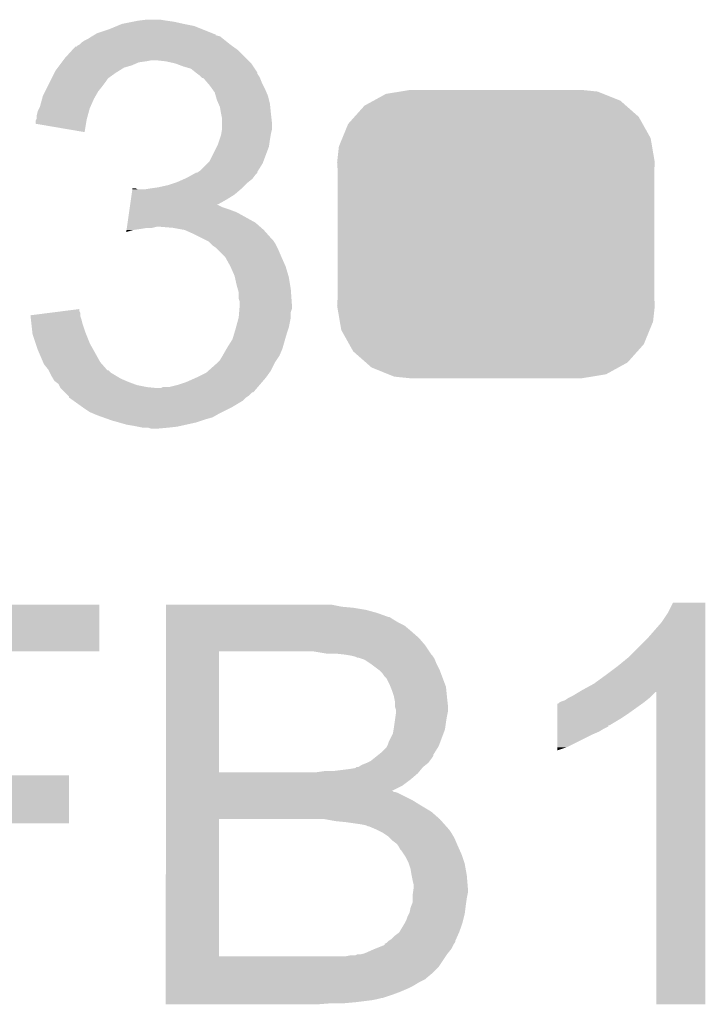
# Model space of a CAD drawing. Extents: x -1.3 to 24.2, y -3.9 to 39.2.
# Tile 22 of 31: x 4.8 to 6.5, y 31.1 to 33.5. Entities that reach past the tile are written whole.
import ezdxf

# ---------------------------------------------------------------- set-up
doc = ezdxf.new("R2010")
doc.units = 0
doc.layers.get('0').update_dxf_attribs({"linetype": 'CONTINUOUS'})
doc.layers.add('ULTRASONIC_4_CLICK_V101_GTO', color=9, linetype='CONTINUOUS')
doc.layers.add('ULTRASONIC_4_CLICK_V101_GTS', color=11, linetype='CONTINUOUS')

# ---------------------------------------------------------------- blocks, each defined once
blk = doc.blocks.new('CUSTOM_75')
for points in [[(-0.298526, 0.325596), (-0.268438, 0.342124), (0.30335, 0.325596), (0.2622, 0.342124)], [(-0.268438, 0.342124), (-0.233628, 0.347838), (0.2622, 0.342124), (0.247972, 0.347838)], [(-0.233628, 0.347838), (-0.20955, 0.35179), (0.247972, 0.347838), (0.20955, 0.35179)], [(-0.34504, 0.286174), (-0.320744, 0.31339), (0.348152, 0.286174), (0.317222, 0.31339)], [(-0.320744, 0.31339), (-0.298526, 0.325596), (0.317222, 0.31339), (0.30335, 0.325596)], [(-0.37475, 0.234078), (-0.360486, 0.26887), (0.377262, 0.234078), (0.357822, 0.26887)], [(-0.360486, 0.26887), (-0.34504, 0.286174), (0.357822, 0.26887), (0.348152, 0.286174)], [(-0.383124, 0.213652), (-0.37475, 0.234078), (0.380766, 0.213652), (0.377262, 0.234078)], [(-0.38735, 0.17526), (-0.383124, 0.213652), (0.38735, 0.17526), (0.380766, 0.213652)], [(-0.38608, 0.154124), (-0.38735, 0.17526), (0.38608, 0.154124), (0.38735, 0.17526)], [(-0.38608, -0.154124), (-0.38608, 0.154124), (0.38608, -0.154124), (0.38608, 0.154124)], [(-0.38735, -0.17526), (-0.38608, -0.154124), (0.38735, -0.17526), (0.38608, -0.154124)], [(-0.380764, -0.213652), (-0.38735, -0.17526), (0.383124, -0.213652), (0.38735, -0.17526)], [(-0.377262, -0.234078), (-0.380764, -0.213652), (0.374748, -0.234078), (0.383124, -0.213652)], [(-0.35782, -0.26887), (-0.377262, -0.234078), (0.360486, -0.26887), (0.374748, -0.234078)], [(-0.348152, -0.286174), (-0.35782, -0.26887), (0.345038, -0.286174), (0.360486, -0.26887)], [(-0.31722, -0.31339), (-0.348152, -0.286174), (0.320744, -0.31339), (0.345038, -0.286174)], [(-0.30335, -0.325596), (-0.31722, -0.31339), (0.298524, -0.325596), (0.320744, -0.31339)], [(-0.262198, -0.342124), (-0.30335, -0.325596), (0.268438, -0.342124), (0.298524, -0.325596)], [(-0.247972, -0.347838), (-0.262198, -0.342124), (0.233626, -0.347838), (0.268438, -0.342124)], [(-0.20955, -0.35179), (-0.247972, -0.347838), (0.20955, -0.35179), (0.233626, -0.347838)]]:
    blk.add_solid(points)

msp = doc.modelspace()

# ---------------------------------------------------------------- linework, layer by layer
at = {"layer": 'ULTRASONIC_4_CLICK_V101_GTO'}
for points in [[(5.003798, 33.44418), (5.022082, 33.451798), (5.22859, 33.44418), (5.209542, 33.451798)], [(5.022082, 33.451798), (5.034282, 33.45688), (5.209542, 33.451798), (5.18414, 33.45688)], [(5.034282, 33.45688), (5.05968, 33.46196), (5.18414, 33.45688), (5.161278, 33.46196)], [(5.05968, 33.46196), (5.07238, 33.4645), (5.161278, 33.46196), (5.1435, 33.4645)], [(5.07238, 33.4645), (5.092702, 33.46704), (5.1435, 33.4645), (5.128262, 33.46704)], [(4.953002, 33.421322), (4.960614, 33.426398), (5.279388, 33.421322), (5.273042, 33.426398)], [(4.960614, 33.426398), (4.960618, 33.4264), (5.273042, 33.426398), (5.273036, 33.4264)], [(4.960618, 33.4264), (4.964844, 33.428936), (5.273036, 33.4264), (5.2629, 33.428936)], [(4.964844, 33.428936), (4.969044, 33.431456), (5.2629, 33.428936), (5.26288, 33.431456)], [(4.969044, 33.431456), (4.969084, 33.43148), (5.26288, 33.431456), (5.260344, 33.43148)], [(4.969084, 33.43148), (4.973318, 33.43402), (5.260344, 33.43148), (5.253994, 33.43402)], [(4.973318, 33.43402), (5.003798, 33.44418), (5.253994, 33.43402), (5.22859, 33.44418)], [(4.913052, 33.393378), (4.919984, 33.401), (5.316222, 33.393378), (5.305552, 33.401)], [(4.919984, 33.401), (4.922526, 33.401006), (5.305552, 33.401), (5.305544, 33.401006)], [(4.922526, 33.401006), (4.925064, 33.403542), (5.305544, 33.401006), (5.301994, 33.403542)], [(4.925064, 33.403542), (4.930134, 33.40608), (5.301994, 33.403542), (5.29844, 33.40608)], [(4.930134, 33.40608), (4.930138, 33.406082), (5.29844, 33.40608), (5.298438, 33.406082)], [(4.930138, 33.406082), (4.93522, 33.41116), (5.298438, 33.406082), (5.29209, 33.41116)], [(4.93522, 33.41116), (4.942842, 33.41624), (5.29209, 33.41116), (5.28574, 33.41624)], [(4.942842, 33.41624), (4.953002, 33.421322), (5.28574, 33.41624), (5.279388, 33.421322)], [(4.89458, 33.37306), (4.913052, 33.393378), (5.33654, 33.37306), (5.316222, 33.393378)], [(4.877436, 33.350198), (4.881244, 33.355278), (5.039358, 33.350198), (5.05714, 33.355278)], [(4.881244, 33.355278), (4.886958, 33.362898), (5.05714, 33.355278), (5.074918, 33.362898)], [(4.886958, 33.362898), (4.888864, 33.36544), (5.074918, 33.362898), (5.0927, 33.36544)], [(4.888864, 33.36544), (4.89077, 33.36798), (5.0927, 33.36544), (5.105398, 33.36798)], [(4.89077, 33.36798), (4.89458, 33.37306), (5.34162, 33.36798), (5.33654, 33.37306)], [(5.140958, 33.36544), (5.118098, 33.36798), (5.34416, 33.36544), (5.34162, 33.36798)], [(5.163818, 33.36036), (5.140958, 33.36544), (5.34924, 33.36036), (5.34416, 33.36544)], [(5.18414, 33.35274), (5.163818, 33.36036), (5.35432, 33.35274), (5.34924, 33.36036)], [(5.20192, 33.347662), (5.18414, 33.35274), (5.357706, 33.347662), (5.35432, 33.35274)], [(4.86283, 33.324798), (4.869182, 33.3375), (5.001258, 33.324798), (5.019042, 33.3375)], [(4.869182, 33.3375), (4.871722, 33.342578), (5.019042, 33.3375), (5.027166, 33.342578)], [(4.871722, 33.342578), (4.877436, 33.350198), (5.027166, 33.342578), (5.039358, 33.350198)], [(5.21462, 33.3375), (5.20192, 33.347662), (5.36448, 33.3375), (5.357706, 33.347662)], [(5.214624, 33.337498), (5.21462, 33.3375), (5.36448, 33.337498), (5.36448, 33.3375)], [(5.218014, 33.334954), (5.214624, 33.337498), (5.364484, 33.334954), (5.36448, 33.337498)], [(5.224778, 33.32988), (5.218014, 33.334954), (5.367868, 33.32988), (5.364484, 33.334954)], [(5.227318, 33.327342), (5.224778, 33.32988), (5.36956, 33.327342), (5.367868, 33.32988)], [(4.846318, 33.291778), (4.85267, 33.30448), (4.975858, 33.291778), (4.98602, 33.30448)], [(4.85267, 33.30448), (4.85775, 33.31464), (4.98602, 33.30448), (4.99364, 33.31464)], [(4.85775, 33.31464), (4.861562, 33.32226), (4.99364, 33.31464), (4.99872, 33.32226)], [(4.861562, 33.32226), (4.86283, 33.324798), (4.99872, 33.32226), (5.001258, 33.324798)], [(5.229854, 33.324806), (5.227318, 33.327342), (5.370576, 33.324806), (5.36956, 33.327342)], [(5.232394, 33.3248), (5.229854, 33.324806), (5.370578, 33.3248), (5.370576, 33.324806)], [(5.241106, 33.31464), (5.232394, 33.3248), (5.37464, 33.31464), (5.370578, 33.3248)], [(5.24764, 33.30702), (5.241106, 33.31464), (5.37845, 33.30702), (5.37464, 33.31464)], [(5.253084, 33.2994), (5.24764, 33.30702), (5.38226, 33.2994), (5.37845, 33.30702)], [(4.83916, 33.273998), (4.84124, 33.28162), (4.9657, 33.273998), (4.970054, 33.28162)], [(4.84124, 33.28162), (4.846318, 33.291778), (4.970054, 33.28162), (4.975858, 33.291778)], [(5.260338, 33.289244), (5.253084, 33.2994), (5.386614, 33.289244), (5.38226, 33.2994)], [(5.262518, 33.281618), (5.260338, 33.289244), (5.38988, 33.281618), (5.386614, 33.289244)], [(5.265418, 33.27146), (5.262518, 33.281618), (5.39242, 33.27146), (5.38988, 33.281618)], [(4.833622, 33.253682), (4.83916, 33.273998), (4.956668, 33.253682), (4.9657, 33.273998)], [(5.269774, 33.261298), (5.265418, 33.27146), (5.39496, 33.261298), (5.39242, 33.27146)], [(5.273038, 33.253682), (5.269774, 33.261298), (5.395722, 33.253682), (5.39496, 33.261298)], [(4.826, 33.233362), (4.82854, 33.243522), (4.95069, 33.233362), (4.95346, 33.243522)], [(4.826, 33.225744), (4.826, 33.233362), (4.948612, 33.225744), (4.95069, 33.233362)], [(4.82854, 33.243522), (4.83235, 33.25114), (4.95346, 33.243522), (4.955538, 33.25114)], [(4.83235, 33.25114), (4.833622, 33.253682), (4.955538, 33.25114), (4.956668, 33.253682)], [(5.27558, 33.23844), (5.273038, 33.253682), (5.397246, 33.23844), (5.395722, 33.253682)], [(5.27609, 33.2359), (5.27558, 33.23844), (5.3975, 33.2359), (5.397246, 33.23844)], [(5.27812, 33.225742), (5.27609, 33.2359), (5.39863, 33.225742), (5.3975, 33.2359)], [(4.82346, 33.21306), (4.823462, 33.220664), (4.94622, 33.21306), (4.947494, 33.220664)], [(4.942816, 33.192724), (4.82346, 33.21306), (4.942816, 33.192724), (4.94622, 33.21306)], [(4.823462, 33.220664), (4.824728, 33.2232), (4.947494, 33.220664), (4.94792, 33.2232)], [(4.824728, 33.2232), (4.826, 33.225744), (4.94792, 33.2232), (4.948612, 33.225744)], [(5.27812, 33.213038), (5.27812, 33.225742), (5.40004, 33.213038), (5.39863, 33.225742)], [(5.27812, 33.200342), (5.27812, 33.213038), (5.40004, 33.200342), (5.40004, 33.213038)], [(5.272192, 33.17494), (5.27558, 33.1851), (5.39496, 33.17494), (5.396652, 33.1851)], [(5.27558, 33.1851), (5.276426, 33.19018), (5.396652, 33.1851), (5.3975, 33.19018)], [(5.276426, 33.19018), (5.278118, 33.200338), (5.3975, 33.19018), (5.40004, 33.200338)], [(5.278118, 33.200338), (5.27812, 33.200342), (5.40004, 33.200338), (5.40004, 33.200342)], [(5.265416, 33.157156), (5.26796, 33.162242), (5.392418, 33.157156), (5.393144, 33.162242)], [(5.26796, 33.162242), (5.272192, 33.17494), (5.393144, 33.162242), (5.39496, 33.17494)], [(5.247642, 33.121604), (5.265416, 33.157156), (5.379084, 33.121604), (5.392418, 33.157156)], [(5.224782, 33.098742), (5.242556, 33.116518), (5.366068, 33.098742), (5.377178, 33.116518)], [(5.242556, 33.116518), (5.247642, 33.121604), (5.377178, 33.116518), (5.379084, 33.121604)], [(5.19176, 33.08096), (5.205474, 33.088578), (5.353684, 33.08096), (5.3594, 33.088578)], [(5.205474, 33.088578), (5.214614, 33.093654), (5.3594, 33.088578), (5.364474, 33.093654)], [(5.214614, 33.093654), (5.214626, 33.09366), (5.364474, 33.093654), (5.364474, 33.09366)], [(5.214626, 33.09366), (5.217166, 33.093664), (5.364474, 33.09366), (5.364474, 33.093664)], [(5.217166, 33.093664), (5.220966, 33.096198), (5.364474, 33.093664), (5.36448, 33.096198)], [(5.220966, 33.096198), (5.224782, 33.098742), (5.36448, 33.096198), (5.366068, 33.098742)], [(5.123178, 33.0581), (5.14604, 33.063182), (5.32892, 33.0581), (5.334002, 33.063182)], [(5.14604, 33.063182), (5.161276, 33.06826), (5.334002, 33.063182), (5.33908, 33.06826)], [(5.161276, 33.06826), (5.168898, 33.0708), (5.33908, 33.06826), (5.342254, 33.0708)], [(5.168898, 33.0708), (5.186038, 33.078418), (5.342254, 33.0708), (5.351778, 33.078418)], [(5.186038, 33.078418), (5.19176, 33.08096), (5.351778, 33.078418), (5.353684, 33.08096)], [(5.055704, 33.027622), (5.05752, 33.04032), (5.28828, 33.027622), (5.308598, 33.04032)], [(5.05752, 33.04032), (5.059338, 33.05302), (5.308598, 33.04032), (5.323416, 33.05302)], [(5.059338, 33.05302), (5.0597, 33.055558), (5.072384, 33.05302), (5.067304, 33.055558)], [(5.0597, 33.055558), (5.059702, 33.05556), (5.067304, 33.055558), (5.059702, 33.05556)], [(5.090162, 33.05302), (5.1054, 33.05556), (5.323416, 33.05302), (5.32638, 33.05556)], [(5.1054, 33.05556), (5.123178, 33.0581), (5.32638, 33.05556), (5.32892, 33.0581)], [(5.053886, 33.01492), (5.055704, 33.027622), (5.265514, 33.01492), (5.28828, 33.027622)], [(5.047708, 32.97174), (5.051342, 32.99714), (5.359398, 32.97174), (5.313682, 32.99714)], [(5.051342, 32.99714), (5.052432, 33.00476), (5.313682, 32.99714), (5.29336, 33.00476)], [(5.052432, 33.00476), (5.05316, 33.00984), (5.29336, 33.00476), (5.278122, 33.00984)], [(5.05316, 33.00984), (5.053886, 33.014918), (5.278122, 33.00984), (5.267964, 33.014918)], [(5.053886, 33.014918), (5.053886, 33.01492), (5.267964, 33.014918), (5.265514, 33.01492)], [(5.046256, 32.96158), (5.047708, 32.97174), (5.371012, 32.96158), (5.359398, 32.97174)], [(5.044444, 32.948914), (5.045164, 32.95396), (5.044444, 32.948914), (5.062218, 32.95396)], [(5.045164, 32.95396), (5.045528, 32.9565), (5.062218, 32.95396), (5.08, 32.9565)], [(5.045528, 32.9565), (5.045892, 32.95904), (5.08, 32.9565), (5.095238, 32.95904)], [(5.045892, 32.95904), (5.046256, 32.96158), (5.107938, 32.95904), (5.118098, 32.96158)], [(5.158742, 32.95904), (5.128262, 32.96158), (5.373914, 32.95904), (5.371012, 32.96158)], [(5.186678, 32.95396), (5.158742, 32.95904), (5.37972, 32.95396), (5.373914, 32.95904)], [(5.20954, 32.9438), (5.186678, 32.95396), (5.388752, 32.9438), (5.37972, 32.95396)], [(5.23494, 32.9311), (5.20954, 32.9438), (5.40004, 32.9311), (5.388752, 32.9438)], [(5.24002, 32.92856), (5.23494, 32.9311), (5.40258, 32.92856), (5.40004, 32.9311)], [(5.245096, 32.926022), (5.24002, 32.92856), (5.404272, 32.926022), (5.40258, 32.92856)], [(5.250182, 32.920938), (5.245096, 32.926022), (5.40766, 32.920938), (5.404272, 32.926022)], [(5.255258, 32.915862), (5.250182, 32.920938), (5.4102, 32.915862), (5.40766, 32.920938)], [(5.26288, 32.91078), (5.255258, 32.915862), (5.41274, 32.91078), (5.4102, 32.915862)], [(5.26796, 32.9057), (5.26288, 32.91078), (5.41528, 32.9057), (5.41274, 32.91078)], [(5.285738, 32.88792), (5.26796, 32.9057), (5.4229, 32.88792), (5.41528, 32.9057)], [(5.285738, 32.887918), (5.285738, 32.88792), (5.422902, 32.887918), (5.4229, 32.88792)], [(5.29844, 32.86506), (5.285738, 32.887918), (5.433062, 32.86506), (5.422902, 32.887918)], [(5.308598, 32.842202), (5.29844, 32.86506), (5.439918, 32.842202), (5.433062, 32.86506)], [(5.309164, 32.83966), (5.308598, 32.842202), (5.44068, 32.83966), (5.439918, 32.842202)], [(5.31368, 32.819338), (5.309164, 32.83966), (5.444068, 32.819338), (5.44068, 32.83966)], [(5.316584, 32.809182), (5.31368, 32.819338), (5.44576, 32.809182), (5.444068, 32.819338)], [(5.31876, 32.801564), (5.316584, 32.809182), (5.446306, 32.801564), (5.44576, 32.809182)], [(5.31876, 32.786324), (5.31876, 32.801564), (5.447394, 32.786324), (5.446306, 32.801564)], [(5.321298, 32.778702), (5.31876, 32.786324), (5.447938, 32.778702), (5.447394, 32.786324)], [(5.3213, 32.773622), (5.321298, 32.778702), (5.4483, 32.773622), (5.447938, 32.778702)], [(4.81078, 32.745678), (4.850612, 32.750756), (4.932682, 32.745678), (4.93268, 32.750756)], [(4.850612, 32.750756), (4.890462, 32.755836), (4.93268, 32.750756), (4.930142, 32.755836)], [(4.890462, 32.755836), (4.93014, 32.760894), (4.930142, 32.755836), (4.93014, 32.760894)], [(5.31876, 32.740602), (5.319816, 32.753296), (5.44576, 32.740602), (5.44576, 32.753296)], [(5.319816, 32.753296), (5.320452, 32.760918), (5.44576, 32.753296), (5.448298, 32.760918)], [(5.320452, 32.760918), (5.3213, 32.771078), (5.448298, 32.760918), (5.448298, 32.771078)], [(5.3213, 32.771078), (5.3213, 32.773622), (5.448298, 32.771078), (5.4483, 32.773622)], [(4.811062, 32.743138), (4.81078, 32.745678), (4.932682, 32.743138), (4.932682, 32.745678)], [(4.811906, 32.73552), (4.811062, 32.743138), (4.935218, 32.73552), (4.932682, 32.743138)], [(4.81303, 32.725362), (4.811906, 32.73552), (4.93776, 32.725362), (4.935218, 32.73552)], [(5.311832, 32.7152), (5.318758, 32.740598), (5.440678, 32.7152), (5.44576, 32.740598)], [(5.318758, 32.740598), (5.31876, 32.740602), (5.44576, 32.740598), (5.44576, 32.740602)], [(4.81556, 32.7025), (4.81303, 32.725362), (4.94538, 32.7025), (4.93776, 32.725362)], [(5.30733, 32.69996), (5.31114, 32.71266), (5.4356, 32.69996), (5.43983, 32.71266)], [(5.31114, 32.71266), (5.311832, 32.7152), (5.43983, 32.71266), (5.440678, 32.7152)], [(4.81584, 32.699962), (4.81556, 32.7025), (4.946396, 32.699962), (4.94538, 32.7025)], [(4.823462, 32.677098), (4.81584, 32.699962), (4.95554, 32.677098), (4.946396, 32.699962)], [(5.29082, 32.66694), (5.303522, 32.687258), (5.426166, 32.66694), (5.43197, 32.687258)], [(5.303522, 32.687258), (5.30733, 32.69996), (5.43197, 32.687258), (5.4356, 32.69996)], [(4.82854, 32.66186), (4.823462, 32.677098), (4.964008, 32.66186), (4.95554, 32.677098)], [(4.841604, 32.631382), (4.82854, 32.66186), (4.98094, 32.631382), (4.964008, 32.66186)], [(5.28066, 32.64916), (5.289366, 32.664398), (5.418906, 32.64916), (5.42544, 32.664398)], [(5.289366, 32.664398), (5.29082, 32.66694), (5.42544, 32.664398), (5.426166, 32.66694)], [(4.84378, 32.626302), (4.841604, 32.631382), (4.985388, 32.626302), (4.98094, 32.631382)], [(5.26288, 32.6263), (5.267958, 32.631378), (5.40512, 32.6263), (5.40766, 32.631378)], [(5.267958, 32.631378), (5.273042, 32.636462), (5.40766, 32.631378), (5.411048, 32.636462)], [(5.273042, 32.636462), (5.279134, 32.646618), (5.411048, 32.636462), (5.417818, 32.646618)], [(5.279134, 32.646618), (5.28066, 32.64916), (5.417818, 32.646618), (5.418906, 32.64916)], [(4.85394, 32.613598), (4.84378, 32.626302), (4.996506, 32.613598), (4.985388, 32.626302)], [(4.85521, 32.61106), (4.85394, 32.613598), (4.998726, 32.61106), (4.996506, 32.613598)], [(4.855214, 32.611054), (4.85521, 32.61106), (5.001266, 32.611054), (4.998726, 32.61106)], [(4.857752, 32.605978), (4.855214, 32.611054), (5.006342, 32.605978), (5.001266, 32.611054)], [(5.240018, 32.605982), (5.245734, 32.611062), (5.39387, 32.605982), (5.397498, 32.611062)], [(5.245734, 32.611062), (5.26288, 32.6263), (5.397498, 32.611062), (5.40512, 32.6263)], [(4.86156, 32.59836), (4.857752, 32.605978), (5.019042, 32.59836), (5.006342, 32.605978)], [(4.866134, 32.59074), (4.86156, 32.59836), (5.031742, 32.59074), (5.019042, 32.59836)], [(4.869178, 32.585664), (4.866134, 32.59074), (5.043586, 32.585664), (5.031742, 32.59074)], [(4.872568, 32.58312), (4.869178, 32.585664), (5.04952, 32.58312), (5.043586, 32.585664)], [(4.879336, 32.578038), (4.872568, 32.58312), (5.063074, 32.578038), (5.04952, 32.58312)], [(5.168898, 32.5755), (5.191758, 32.58312), (5.369556, 32.5755), (5.376088, 32.58312)], [(5.191758, 32.58312), (5.21462, 32.59328), (5.376088, 32.58312), (5.3848, 32.59328)], [(5.21462, 32.59328), (5.240018, 32.605982), (5.3848, 32.59328), (5.39387, 32.605982)], [(4.880608, 32.5755), (4.879336, 32.578038), (5.069842, 32.5755), (5.063074, 32.578038)], [(4.88315, 32.57042), (4.880608, 32.5755), (5.095238, 32.57042), (5.069842, 32.5755)], [(4.884418, 32.567884), (4.88315, 32.57042), (5.120598, 32.567884), (5.095238, 32.57042)], [(4.884422, 32.56788), (4.884418, 32.567884), (5.120638, 32.56788), (5.120598, 32.567884)], [(4.894582, 32.55772), (4.884422, 32.56788), (5.354314, 32.55772), (5.363024, 32.56788)], [(5.120638, 32.56788), (5.128264, 32.567882), (5.363024, 32.56788), (5.363026, 32.567882)], [(5.128264, 32.567882), (5.133344, 32.57042), (5.363026, 32.567882), (5.3652, 32.57042)], [(5.148582, 32.57042), (5.168898, 32.5755), (5.3652, 32.57042), (5.369556, 32.5755)], [(4.894588, 32.557714), (4.894582, 32.55772), (5.351774, 32.557714), (5.354314, 32.55772)], [(4.902202, 32.5501), (4.894588, 32.557714), (5.34416, 32.5501), (5.351774, 32.557714)], [(4.904734, 32.547566), (4.902202, 32.5501), (5.340358, 32.547566), (5.34416, 32.5501)], [(4.90474, 32.54503), (4.904734, 32.547566), (5.336554, 32.54503), (5.340358, 32.547566)], [(4.904758, 32.545018), (4.90474, 32.54503), (5.336538, 32.545018), (5.336554, 32.54503)], [(4.915422, 32.537398), (4.904758, 32.545018), (5.328918, 32.537398), (5.336538, 32.545018)], [(4.936746, 32.52216), (4.915422, 32.537398), (5.30352, 32.52216), (5.328918, 32.537398)], [(4.9403, 32.51962), (4.936746, 32.52216), (5.29844, 32.51962), (5.30352, 32.52216)], [(4.955538, 32.509462), (4.9403, 32.51962), (5.278124, 32.509462), (5.29844, 32.51962)], [(4.96147, 32.50692), (4.955538, 32.509462), (5.273042, 32.50692), (5.278124, 32.509462)], [(4.973322, 32.50184), (4.96147, 32.50692), (5.26415, 32.50184), (5.273042, 32.50692)], [(4.987552, 32.496758), (4.973322, 32.50184), (5.255258, 32.496758), (5.26415, 32.50184)], [(5.00177, 32.49168), (4.987552, 32.496758), (5.23748, 32.49168), (5.255258, 32.496758)], [(5.00888, 32.48914), (5.00177, 32.49168), (5.229858, 32.48914), (5.23748, 32.49168)], [(5.02666, 32.48406), (5.00888, 32.48914), (5.214618, 32.48406), (5.229858, 32.48914)], [(5.044438, 32.47898), (5.02666, 32.48406), (5.191758, 32.47898), (5.214618, 32.48406)], [(5.05968, 32.47644), (5.044438, 32.47898), (5.180328, 32.47644), (5.191758, 32.47898)], [(5.07238, 32.4739), (5.05968, 32.47644), (5.168898, 32.4739), (5.180328, 32.47644)], [(5.085078, 32.47136), (5.07238, 32.4739), (5.14604, 32.47136), (5.168898, 32.4739)], [(5.105398, 32.468822), (5.097776, 32.47136), (5.118122, 32.468822), (5.14604, 32.47136)], [(5.118102, 32.46882), (5.105398, 32.468822), (5.118102, 32.46882), (5.118122, 32.468822)], [(4.31802, 31.92526), (4.318022, 32.039536), (4.978376, 31.92526), (4.9784, 32.039536)], [(4.318022, 32.039536), (4.318024, 32.03956), (4.9784, 32.039536), (4.318024, 32.03956)], [(5.140982, 32.03448), (5.140984, 32.03956), (5.57022, 32.03448), (5.544822, 32.03956)], [(5.140982, 32.03194), (5.140982, 32.03448), (5.59816, 32.03194), (5.57022, 32.03448)], [(5.140982, 32.02686), (5.140982, 32.03194), (5.628642, 32.02686), (5.59816, 32.03194)], [(6.36524, 32.019242), (6.377942, 32.044616), (6.456678, 32.019242), (6.45668, 32.044616)], [(6.377942, 32.044616), (6.377956, 32.04464), (6.45668, 32.044616), (6.377956, 32.04464)], [(5.140982, 32.01924), (5.140982, 32.02686), (5.65658, 32.01924), (5.628642, 32.02686)], [(5.140982, 32.00908), (5.140982, 32.01924), (5.684524, 32.00908), (5.65658, 32.01924)], [(5.140982, 32.009076), (5.140982, 32.00908), (5.687066, 32.009076), (5.684524, 32.00908)], [(5.140982, 32.004), (5.140982, 32.009076), (5.694678, 32.004), (5.687066, 32.009076)], [(6.35, 31.99638), (6.36524, 32.019242), (6.456678, 31.99638), (6.456678, 32.019242)], [(5.140982, 31.99638), (5.140982, 32.004), (5.70738, 31.99638), (5.694678, 32.004)], [(5.140982, 31.98876), (5.140982, 31.99638), (5.722616, 31.98876), (5.70738, 31.99638)], [(5.140982, 31.97606), (5.140982, 31.98876), (5.73786, 31.97606), (5.722616, 31.98876)], [(6.31444, 31.95574), (6.35, 31.99638), (6.456676, 31.95574), (6.456678, 31.99638)], [(5.14098, 31.95828), (5.140982, 31.97606), (5.758182, 31.95828), (5.73786, 31.97606)], [(5.14098, 31.9405), (5.14098, 31.95828), (5.77342, 31.9405), (5.758182, 31.95828)], [(5.14098, 31.92526), (5.14098, 31.9405), (5.783582, 31.92526), (5.77342, 31.9405)], [(6.271258, 31.912558), (6.31444, 31.95574), (6.456676, 31.912558), (6.456676, 31.95574)], [(4.31802, 31.925236), (4.31802, 31.92526), (4.44754, 31.925236), (4.978376, 31.92526)], [(5.140972, 31.630642), (5.14098, 31.925258), (5.270502, 31.630642), (5.270522, 31.925258)], [(5.14098, 31.925258), (5.14098, 31.92526), (5.270522, 31.925258), (5.501642, 31.92526)], [(5.532122, 31.92018), (5.501642, 31.92526), (5.786968, 31.92018), (5.783582, 31.92526)], [(5.57784, 31.91764), (5.55498, 31.92018), (5.788662, 31.91764), (5.786968, 31.92018)], [(5.577852, 31.917638), (5.57784, 31.91764), (5.788662, 31.917638), (5.788662, 31.91764)], [(5.59308, 31.9151), (5.577852, 31.917638), (5.7912, 31.9151), (5.788662, 31.917638)], [(5.603242, 31.91256), (5.59308, 31.9151), (5.792894, 31.91256), (5.7912, 31.9151)], [(5.608324, 31.91002), (5.603242, 31.91256), (5.794588, 31.91002), (5.792894, 31.91256)], [(5.610862, 31.910018), (5.608324, 31.91002), (5.79459, 31.910018), (5.794588, 31.91002)], [(5.618472, 31.907482), (5.610862, 31.910018), (5.79628, 31.907482), (5.79459, 31.910018)], [(6.24332, 31.8897), (6.271258, 31.912558), (6.456676, 31.8897), (6.456676, 31.912558)], [(5.626106, 31.904938), (5.618472, 31.907482), (5.797298, 31.904938), (5.79628, 31.907482)], [(5.64134, 31.89478), (5.626106, 31.904938), (5.80136, 31.89478), (5.797298, 31.904938)], [(5.661658, 31.87954), (5.64134, 31.89478), (5.80898, 31.87954), (5.80136, 31.89478)], [(6.21284, 31.86684), (6.24332, 31.8897), (6.456674, 31.86684), (6.456676, 31.8897)], [(5.66166, 31.879538), (5.661658, 31.87954), (5.808982, 31.879538), (5.80898, 31.87954)], [(5.66928, 31.87192), (5.66166, 31.879538), (5.811838, 31.87192), (5.808982, 31.879538)], [(5.674362, 31.864298), (5.66928, 31.87192), (5.814696, 31.864298), (5.811838, 31.87192)], [(5.679442, 31.859214), (5.674362, 31.864298), (5.816602, 31.859214), (5.814696, 31.864298)], [(6.184902, 31.84652), (6.21284, 31.86684), (6.456674, 31.84652), (6.456674, 31.86684)], [(5.68706, 31.84398), (5.679442, 31.859214), (5.822316, 31.84398), (5.816602, 31.859214)], [(5.689094, 31.838898), (5.68706, 31.84398), (5.82422, 31.838898), (5.822316, 31.84398)], [(5.69214, 31.831282), (5.689094, 31.838898), (5.824982, 31.831282), (5.82422, 31.838898)], [(6.15696, 31.83128), (6.184902, 31.84652), (6.456674, 31.83128), (6.456674, 31.84652)], [(5.69722, 31.816038), (5.69214, 31.831282), (5.826508, 31.816038), (5.824982, 31.831282)], [(5.697728, 31.8135), (5.69722, 31.816038), (5.82676, 31.8135), (5.826508, 31.816038)], [(6.121402, 31.81096), (6.131558, 31.81604), (6.31952, 31.81096), (6.3246, 31.81604)], [(6.131558, 31.81604), (6.148482, 31.826194), (6.3246, 31.81604), (6.334754, 31.826194)], [(6.148482, 31.826194), (6.148492, 31.8262), (6.334754, 31.826194), (6.337276, 31.8262)], [(6.148492, 31.8262), (6.15696, 31.83128), (6.456674, 31.8262), (6.456674, 31.83128)], [(6.3373, 31.064224), (6.337276, 31.8262), (6.456656, 31.064224), (6.456674, 31.8262)], [(5.69976, 31.803338), (5.697728, 31.8135), (5.82789, 31.803338), (5.82676, 31.8135)], [(5.699762, 31.790638), (5.69976, 31.803338), (5.8293, 31.790638), (5.82789, 31.803338)], [(5.7023, 31.783016), (5.699762, 31.790638), (5.8293, 31.783016), (5.8293, 31.790638)], [(6.096018, 31.7754), (6.096024, 31.79826), (6.27126, 31.7754), (6.303264, 31.79826)], [(6.096024, 31.79826), (6.098546, 31.798266), (6.303264, 31.79826), (6.303272, 31.798266)], [(6.098546, 31.798266), (6.10108, 31.8008), (6.303272, 31.798266), (6.30682, 31.8008)], [(6.10108, 31.8008), (6.101084, 31.800802), (6.30682, 31.8008), (6.306822, 31.800802)], [(6.101084, 31.800802), (6.106162, 31.80334), (6.306822, 31.800802), (6.309994, 31.80334)], [(6.106162, 31.80334), (6.113784, 31.805882), (6.309994, 31.80334), (6.313172, 31.805882)], [(6.113784, 31.805882), (6.121398, 31.810958), (6.313172, 31.805882), (6.319518, 31.810958)], [(6.121398, 31.810958), (6.121402, 31.81096), (6.319518, 31.810958), (6.31952, 31.81096)], [(5.699034, 31.75254), (5.70121, 31.76778), (5.82422, 31.75254), (5.82676, 31.76778)], [(5.70121, 31.76778), (5.7023, 31.7754), (5.82676, 31.76778), (5.828284, 31.7754)], [(5.7023, 31.780478), (5.7023, 31.783016), (5.8293, 31.780478), (5.8293, 31.783016)], [(5.7023, 31.7754), (5.7023, 31.780478), (5.828284, 31.7754), (5.8293, 31.780478)], [(6.096014, 31.76016), (6.096018, 31.7754), (6.248402, 31.76016), (6.27126, 31.7754)], [(5.69722, 31.73984), (5.699034, 31.75254), (5.822404, 31.73984), (5.82422, 31.75254)], [(6.09601, 31.7373), (6.096012, 31.742374), (6.210302, 31.7373), (6.220444, 31.742374)], [(6.096012, 31.74492), (6.096014, 31.76016), (6.222998, 31.74492), (6.248402, 31.76016)], [(6.096012, 31.744896), (6.096012, 31.74492), (6.22046, 31.744896), (6.222998, 31.74492)], [(6.096012, 31.742374), (6.096012, 31.744896), (6.220444, 31.742374), (6.22046, 31.744896)], [(5.68452, 31.704278), (5.694678, 31.724598), (5.810248, 31.704278), (5.817868, 31.724598)], [(5.694678, 31.724598), (5.696372, 31.734756), (5.817868, 31.724598), (5.821678, 31.734756)], [(5.696372, 31.734756), (5.69722, 31.73984), (5.821678, 31.734756), (5.822404, 31.73984)], [(6.096, 31.69158), (6.096006, 31.72206), (6.118858, 31.69158), (6.17982, 31.72206)], [(6.096006, 31.72206), (6.096008, 31.72968), (6.17982, 31.72206), (6.197598, 31.72968)], [(6.096008, 31.72968), (6.09601, 31.7373), (6.197598, 31.72968), (6.210302, 31.7373)], [(5.679438, 31.69158), (5.680706, 31.694118), (5.80485, 31.69158), (5.806438, 31.694118)], [(5.680706, 31.694118), (5.68198, 31.69666), (5.806438, 31.694118), (5.80739, 31.69666)], [(5.68198, 31.69666), (5.68452, 31.704278), (5.80739, 31.69666), (5.810248, 31.704278)], [(5.647688, 31.66364), (5.657206, 31.671254), (5.78866, 31.66364), (5.793736, 31.671254)], [(5.657206, 31.671254), (5.660386, 31.673798), (5.793736, 31.671254), (5.79374, 31.673798)], [(5.660386, 31.673798), (5.666738, 31.678878), (5.79374, 31.673798), (5.796914, 31.678878)], [(5.666738, 31.678878), (5.679438, 31.69158), (5.796914, 31.678878), (5.80485, 31.69158)], [(6.096, 31.683992), (6.096, 31.69158), (6.096, 31.683992), (6.118858, 31.69158)], [(5.610856, 31.64332), (5.618476, 31.648398), (5.76834, 31.64332), (5.774688, 31.648398)], [(5.618476, 31.648398), (5.631174, 31.653478), (5.774688, 31.648398), (5.781038, 31.653478)], [(5.631174, 31.653478), (5.63118, 31.65348), (5.781038, 31.653478), (5.781038, 31.65348)], [(5.63118, 31.65348), (5.641336, 31.658558), (5.781038, 31.65348), (5.784848, 31.658558)], [(5.641336, 31.658558), (5.647688, 31.66364), (5.784848, 31.658558), (5.78866, 31.66364)], [(4.31801, 31.50616), (4.318012, 31.622976), (4.904716, 31.50616), (4.90474, 31.622976)], [(4.318012, 31.622976), (4.318012, 31.623), (4.90474, 31.622976), (4.447564, 31.623)], [(5.140972, 31.63062), (5.140972, 31.630642), (5.509258, 31.63062), (5.270502, 31.630642)], [(5.140972, 31.628078), (5.140972, 31.63062), (5.75564, 31.628078), (5.757756, 31.63062)], [(5.140972, 31.61284), (5.140972, 31.628078), (5.737862, 31.61284), (5.75564, 31.628078)], [(5.509258, 31.63062), (5.52704, 31.63316), (5.757756, 31.63062), (5.759874, 31.63316)], [(5.547358, 31.63316), (5.588, 31.63824), (5.759874, 31.63316), (5.764106, 31.63824)], [(5.588, 31.63824), (5.603236, 31.640778), (5.764106, 31.63824), (5.76622, 31.640778)], [(5.603236, 31.640778), (5.605772, 31.643314), (5.76622, 31.640778), (5.768334, 31.643314)], [(5.605772, 31.643314), (5.60916, 31.643318), (5.768334, 31.643314), (5.768338, 31.643318)], [(5.60916, 31.643318), (5.610856, 31.64332), (5.768338, 31.643318), (5.76834, 31.64332)], [(5.140972, 31.5976), (5.140972, 31.61284), (5.717538, 31.5976), (5.737862, 31.61284)], [(5.140972, 31.5849), (5.140972, 31.5976), (5.69224, 31.5849), (5.717538, 31.5976)], [(5.140972, 31.584894), (5.140972, 31.5849), (5.694686, 31.584894), (5.69224, 31.5849)], [(5.140972, 31.58236), (5.140972, 31.584894), (5.697224, 31.58236), (5.694686, 31.584894)], [(5.140972, 31.582358), (5.140972, 31.58236), (5.699762, 31.582358), (5.697224, 31.58236)], [(5.140972, 31.57982), (5.140972, 31.582358), (5.70738, 31.57982), (5.699762, 31.582358)], [(5.140972, 31.56204), (5.140972, 31.57982), (5.742938, 31.56204), (5.70738, 31.57982)], [(5.14097, 31.54934), (5.140972, 31.56204), (5.76326, 31.54934), (5.742938, 31.56204)], [(5.14097, 31.5341), (5.14097, 31.54934), (5.788662, 31.5341), (5.76326, 31.54934)], [(5.14097, 31.51632), (5.14097, 31.5341), (5.80898, 31.51632), (5.788662, 31.5341)], [(4.31801, 31.506136), (4.31801, 31.50616), (4.44754, 31.506136), (4.904716, 31.50616)], [(5.140962, 31.181062), (5.14097, 31.516318), (5.270502, 31.181062), (5.270522, 31.516318)], [(5.14097, 31.516318), (5.14097, 31.51632), (5.270522, 31.516318), (5.527042, 31.51632)], [(5.554978, 31.51124), (5.527042, 31.51632), (5.813496, 31.51124), (5.80898, 31.51632)], [(5.58038, 31.5087), (5.554978, 31.51124), (5.815754, 31.5087), (5.813496, 31.51124)], [(5.615938, 31.50362), (5.58038, 31.5087), (5.82027, 31.50362), (5.815754, 31.5087)], [(5.628642, 31.501078), (5.615938, 31.50362), (5.82253, 31.501078), (5.82027, 31.50362)], [(5.633724, 31.49854), (5.628642, 31.501078), (5.824786, 31.49854), (5.82253, 31.501078)], [(5.636264, 31.498538), (5.633724, 31.49854), (5.824788, 31.498538), (5.824786, 31.49854)], [(5.648114, 31.49346), (5.636264, 31.498538), (5.8293, 31.49346), (5.824788, 31.498538)], [(5.65404, 31.49092), (5.648114, 31.49346), (5.83184, 31.49092), (5.8293, 31.49346)], [(5.669276, 31.483302), (5.65404, 31.49092), (5.83692, 31.483302), (5.83184, 31.49092)], [(5.669282, 31.483298), (5.669276, 31.483302), (5.836924, 31.483298), (5.83692, 31.483302)], [(5.684522, 31.473138), (5.669282, 31.483298), (5.843018, 31.473138), (5.836924, 31.483298)], [(5.687064, 31.470598), (5.684522, 31.473138), (5.84454, 31.470598), (5.843018, 31.473138)], [(5.694682, 31.46298), (5.687064, 31.470598), (5.847806, 31.46298), (5.84454, 31.470598)], [(5.704842, 31.455358), (5.694682, 31.46298), (5.851074, 31.455358), (5.847806, 31.46298)], [(5.706534, 31.45282), (5.704842, 31.455358), (5.85216, 31.45282), (5.851074, 31.455358)], [(5.70992, 31.447738), (5.706534, 31.45282), (5.85442, 31.447738), (5.85216, 31.45282)], [(5.712462, 31.44266), (5.70992, 31.447738), (5.856676, 31.44266), (5.85442, 31.447738)], [(5.715, 31.44012), (5.712462, 31.44266), (5.857806, 31.44012), (5.856676, 31.44266)], [(5.721774, 31.42996), (5.715, 31.44012), (5.86232, 31.42996), (5.857806, 31.44012)], [(5.72516, 31.424878), (5.721774, 31.42996), (5.864014, 31.424878), (5.86232, 31.42996)], [(5.73278, 31.409638), (5.72516, 31.424878), (5.869094, 31.409638), (5.864014, 31.424878)], [(5.733628, 31.4071), (5.73278, 31.409638), (5.86994, 31.4071), (5.869094, 31.409638)], [(5.73786, 31.3944), (5.733628, 31.4071), (5.87225, 31.3944), (5.86994, 31.4071)], [(5.7404, 31.379162), (5.73786, 31.3944), (5.87502, 31.379162), (5.87225, 31.3944)], [(5.7404, 31.37916), (5.7404, 31.379162), (5.875022, 31.37916), (5.87502, 31.379162)], [(5.74294, 31.36646), (5.7404, 31.37916), (5.87608, 31.36646), (5.875022, 31.37916)], [(5.74548, 31.356298), (5.74294, 31.36646), (5.876926, 31.356298), (5.87608, 31.36646)], [(5.74294, 31.330898), (5.743664, 31.335978), (5.876542, 31.330898), (5.87756, 31.335978)], [(5.743664, 31.335978), (5.74548, 31.34868), (5.87756, 31.335978), (5.87756, 31.34868)], [(5.74548, 31.348682), (5.74548, 31.356298), (5.87756, 31.348682), (5.876926, 31.356298)], [(5.74548, 31.34868), (5.74548, 31.348682), (5.87756, 31.34868), (5.87756, 31.348682)], [(5.739892, 31.3055), (5.742938, 31.313116), (5.87248, 31.3055), (5.873568, 31.313116)], [(5.742938, 31.32328), (5.74294, 31.330898), (5.87502, 31.32328), (5.876542, 31.330898)], [(5.742938, 31.313116), (5.742938, 31.32328), (5.873568, 31.313116), (5.87502, 31.32328)], [(5.73024, 31.277558), (5.734048, 31.28518), (5.868034, 31.277558), (5.86994, 31.28518)], [(5.734048, 31.28518), (5.735318, 31.287718), (5.86994, 31.28518), (5.870256, 31.287718)], [(5.735318, 31.287718), (5.73786, 31.300418), (5.870256, 31.287718), (5.871844, 31.300418)], [(5.73786, 31.300418), (5.739892, 31.3055), (5.871844, 31.300418), (5.87248, 31.3055)], [(5.711442, 31.242002), (5.72516, 31.264862), (5.85724, 31.242002), (5.86486, 31.264862)], [(5.72516, 31.264862), (5.7277, 31.26994), (5.86486, 31.264862), (5.866128, 31.26994)], [(5.7277, 31.26994), (5.73024, 31.277558), (5.866128, 31.26994), (5.868034, 31.277558)], [(5.69976, 31.231838), (5.709916, 31.239458), (5.852722, 31.231838), (5.856108, 31.239458)], [(5.709916, 31.239458), (5.711442, 31.242002), (5.856108, 31.239458), (5.85724, 31.242002)], [(5.674362, 31.211506), (5.679434, 31.214058), (5.843684, 31.211506), (5.845384, 31.214058)], [(5.679434, 31.214058), (5.68197, 31.216594), (5.845384, 31.214058), (5.847076, 31.216594)], [(5.68197, 31.216594), (5.684514, 31.219136), (5.847076, 31.216594), (5.84708, 31.219136)], [(5.684514, 31.219136), (5.684518, 31.219138), (5.84708, 31.219136), (5.84708, 31.219138)], [(5.684518, 31.219138), (5.69214, 31.22422), (5.84708, 31.219138), (5.849338, 31.22422)], [(5.69214, 31.22422), (5.69976, 31.231838), (5.849338, 31.22422), (5.852722, 31.231838)], [(5.626098, 31.188658), (5.64896, 31.19882), (5.82879, 31.188658), (5.836918, 31.19882)], [(5.64896, 31.19882), (5.648964, 31.198822), (5.836918, 31.19882), (5.83692, 31.198822)], [(5.648964, 31.198822), (5.674346, 31.208978), (5.83692, 31.198822), (5.842, 31.208978)], [(5.674346, 31.208978), (5.674362, 31.211506), (5.842, 31.208978), (5.843684, 31.211506)], [(5.140962, 31.18104), (5.140962, 31.181062), (5.577838, 31.18104), (5.270502, 31.181062)], [(5.140962, 31.155638), (5.140962, 31.18104), (5.806438, 31.155638), (5.823372, 31.18104)], [(5.577838, 31.18104), (5.590538, 31.18358), (5.823372, 31.18104), (5.825066, 31.18358)], [(5.603236, 31.18358), (5.608316, 31.186118), (5.825066, 31.18358), (5.826758, 31.186118)], [(5.608316, 31.186118), (5.615938, 31.18612), (5.826758, 31.186118), (5.82676, 31.18612)], [(5.615938, 31.18612), (5.626098, 31.188658), (5.82676, 31.18612), (5.82879, 31.188658)], [(5.14096, 31.1404), (5.140962, 31.155638), (5.7912, 31.1404), (5.806438, 31.155638)], [(5.14096, 31.127702), (5.14096, 31.1404), (5.775962, 31.127702), (5.7912, 31.1404)], [(5.14096, 31.125158), (5.14096, 31.127702), (5.773416, 31.125158), (5.775962, 31.127702)], [(5.14096, 31.11754), (5.14096, 31.125158), (5.758182, 31.11754), (5.773416, 31.125158)], [(5.14096, 31.10992), (5.14096, 31.11754), (5.74548, 31.10992), (5.758182, 31.11754)], [(5.14096, 31.1023), (5.14096, 31.10992), (5.73024, 31.1023), (5.74548, 31.10992)], [(5.14096, 31.09468), (5.14096, 31.1023), (5.71246, 31.09468), (5.73024, 31.1023)], [(5.14096, 31.08706), (5.14096, 31.09468), (5.69214, 31.08706), (5.71246, 31.09468)], [(5.14096, 31.07944), (5.14096, 31.08706), (5.669276, 31.07944), (5.69214, 31.08706)], [(5.14096, 31.0769), (5.14096, 31.07944), (5.65658, 31.0769), (5.666738, 31.07944)], [(5.14096, 31.07436), (5.14096, 31.0769), (5.64388, 31.07436), (5.65658, 31.0769)], [(5.14096, 31.06928), (5.14096, 31.07436), (5.60324, 31.06928), (5.64388, 31.07436)], [(5.14096, 31.06674), (5.14096, 31.06928), (5.575302, 31.06674), (5.60324, 31.06928)], [(5.14096, 31.064224), (5.14096, 31.06674), (5.512112, 31.064224), (5.54482, 31.06674)], [(5.511802, 31.0642), (5.14096, 31.064224), (5.511802, 31.0642), (5.512112, 31.064224)], [(6.456656, 31.0642), (6.3373, 31.064224), (6.456656, 31.0642), (6.456656, 31.064224)]]:
    msp.add_solid(points, dxfattribs=at)

# ---------------------------------------------------------------- block references
at = {"layer": 'ULTRASONIC_4_CLICK_V101_GTS'}
msp.add_blockref('CUSTOM_75', (5.94614, 32.9438), dxfattribs=at)

doc.saveas('drawing.dxf')
